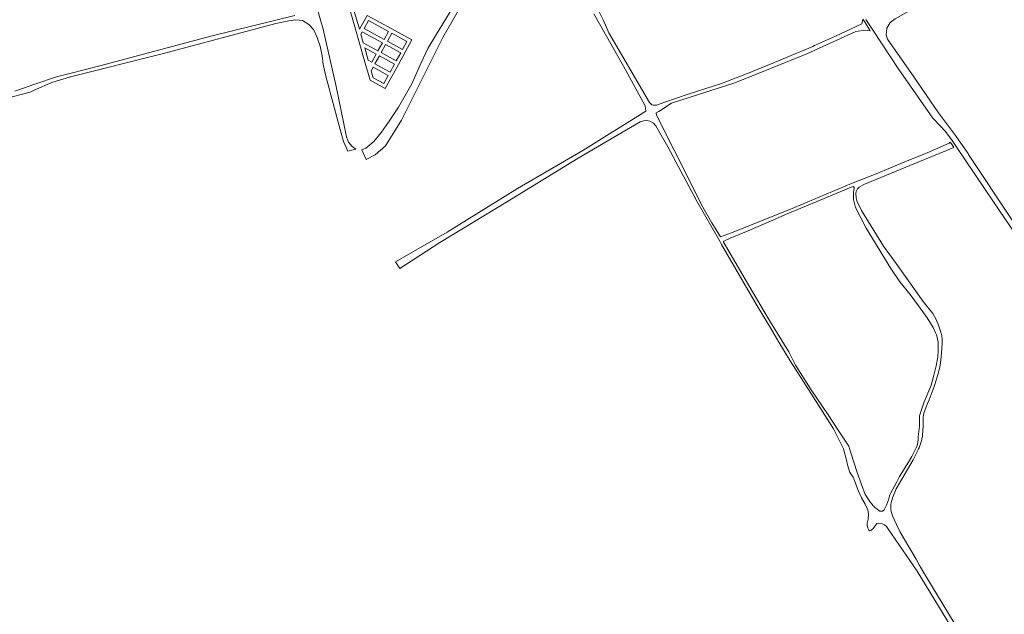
# Model space of a CAD drawing. Extents: x 148869 to 161638, y 453607 to 469810.
# Tile 16 of 256: x 153990 to 154659, y 459058 to 459462. Entities that reach past the tile are written whole.
import ezdxf

# ---------------------------------------------------------------- set-up
doc = ezdxf.new("R2010")
doc.units = 0
doc.layers.add('B-RO-VH-VERHARDING_FUNDERING_ZAND-GV', color=251, linetype='CONTINUOUS', lineweight=18)
doc.layers.add('B-RO-VH-VERHARDING_HALFVERHARDING_GRIND-GV', color=251, linetype='CONTINUOUS', lineweight=18)

msp = doc.modelspace()

# ---------------------------------------------------------------- linework, layer by layer
at = {"layer": 'B-RO-VH-VERHARDING_FUNDERING_ZAND-GV', "flags": 128}
for points in [[(154287.17, 459475.48), (154273, 459451.85), (154267.09, 459442.19), (154262.29, 459431.97), (154256.18, 459418.21), (154247.07, 459402.22), (154240.33, 459392.15), (154235.54, 459385.27), (154230.26, 459379.01), (154224.9, 459374.46), (154222.12, 459373.38), (154225.18, 459366.78), (154231.31, 459369.95), (154238.35, 459376.12), (154249.23, 459393.55), (154277.33, 459449.59), (154306.08, 459500)], [(154664.38, 459325.52), (154634.69, 459370.22), (154634.34, 459370.85), (154632.7, 459373.05), (154628.29, 459379.35), (154625.7, 459383.12), (154622.39, 459387.61), (154614.29, 459398.39), (154597.37, 459423.01), (154579.59, 459448.5), (154578.57, 459451.57), (154579.04, 459456.05), (154581.37, 459459.77), (154584.76, 459462.34), (154589.96, 459465.36), (154599.78, 459470.54), (154603.83, 459472.31), (154606.95, 459473.66), (154615.28, 459477.66), (154629.06, 459484.27), (154634.45, 459487.37), (154643, 459492.24), (154652.96, 459497.07), (154659.7, 459500)], [(153979.38, 459408), (153996.81, 459412.61), (154000, 459414.03), (154011.54, 459419.16), (154024.07, 459422.86), (154087.41, 459438.83), (154163.7, 459459.12), (154172.47, 459461.08), (154177.3, 459461.68), (154181.95, 459461.33), (154186.12, 459458.62), (154189.39, 459455.01), (154191.89, 459449.66), (154193.84, 459443.75), (154195.23, 459437.22), (154195.8, 459431.33), (154197.65, 459423.44), (154207.74, 459386.14), (154209.65, 459379.08), (154212.68, 459372.45), (154218.16, 459373.8), (154215.52, 459375.68), (154213.16, 459378.53), (154211.84, 459382.21), (154204.68, 459416.26), (154195.85, 459455.39), (154189.39, 459478.33)], [(154625.49, 459050.58), (154608.83, 459078.21), (154602.7, 459088.37), (154601.11, 459091.14), (154598.92, 459094.93), (154590.49, 459109.62), (154587.9, 459113.89), (154585.55, 459118.66), (154583.03, 459124.57), (154582.1, 459127.53), (154581.85, 459129.66), (154581.9, 459131.85), (154582.1, 459133.63), (154582.69, 459135.67), (154582.95, 459136.8), (154585.33, 459142.76), (154597, 459162.46), (154600.38, 459169.29), (154600.69, 459169.97), (154600.98, 459170.66), (154601.27, 459171.35), (154601.53, 459172.05), (154601.78, 459172.75), (154602.02, 459173.46), (154602.24, 459174.17), (154602.44, 459174.89), (154602.63, 459175.62), (154602.8, 459176.34), (154602.96, 459177.07), (154603.1, 459177.81), (154603.23, 459178.54), (154603.33, 459179.2), (154603.74, 459185.74), (154603.71, 459188.64), (154603.71, 459191.46), (154604.32, 459194.2), (154606.56, 459200.39), (154607.78, 459203.43), (154611.26, 459212.39), (154612.9, 459217.32), (154613.66, 459220.34), (154615.2, 459225.53), (154615.6, 459228.58), (154616.24, 459235.09), (154616.55, 459238.59), (154616.6, 459241.66), (154616.66, 459244.29), (154616.38, 459246.98), (154615.78, 459249.31), (154613.89, 459254.73), (154612.25, 459258.84), (154610.27, 459261.96), (154603.83, 459270.18), (154585.4, 459295.99), (154576.81, 459307.76), (154561.84, 459332.01), (154558.75, 459338.53), (154558.62, 459339.03), (154558.5, 459339.54), (154558.4, 459340.05), (154558.32, 459340.56), (154558.25, 459341.08), (154558.2, 459341.59), (154558.18, 459341.89), (154558.11, 459342.4), (154558.07, 459343.55), (154558.23, 459345), (154559.03, 459346.84), (154560.21, 459347.99), (154563.55, 459349.68), (154572.3, 459353.42), (154594.64, 459362.67), (154624.73, 459374.88), (154623.04, 459377.34), (154622.23, 459378.5), (154621.46, 459377.74), (154606.57, 459371.31), (154591.22, 459365.17), (154571.72, 459356.91), (154554.95, 459350.37), (154511.92, 459332.23), (154500, 459327.47), (154473.52, 459316.9), (154465.92, 459314.08), (154460.02, 459323.79), (154454.11, 459334.34), (154434.56, 459373.02), (154422.46, 459396.78), (154422.18, 459398.47), (154424.01, 459399.46), (154432.73, 459405.08), (154475.77, 459418.87), (154500, 459428.61), (154524.72, 459438.56), (154557.91, 459453.75), (154564.66, 459454.59), (154567.78, 459454.25), (154564.24, 459459.78), (154562.67, 459462.25), (154562.27, 459459.86), (154562.11, 459458.91), (154544.08, 459450.65), (154529.8, 459444.16), (154528.68, 459443.65), (154511.29, 459436.2), (154500, 459431.55), (154489.19, 459427.26), (154486.54, 459426.21), (154466.65, 459418.51), (154443.96, 459411.22), (154428.13, 459405.71), (154422.52, 459403.74), (154420.49, 459403.59), (154419.37, 459403.93), (154418.32, 459404.72), (154417.73, 459405.44), (154390.21, 459452.8), (154386.27, 459461.64), (154380.15, 459473.97)], [(154176.7, 459464.56), (154119.49, 459450.68), (154044.95, 459430.56), (154023.61, 459425.17), (154014.6, 459422.83), (154000, 459417.88), (153986.38, 459413.25)], [(154379.91, 459465.66), (154400.03, 459430.2), (154414.83, 459403.16), (154415.27, 459399.61), (154372.38, 459372.87), (154327.97, 459346.96), (154280.09, 459317.32), (154245.09, 459297.14), (154248.05, 459292.72), (154275.32, 459310.36), (154321.18, 459338.17), (154369.35, 459367.66), (154411.29, 459392.27), (154413.71, 459393.04), (154416.04, 459393.25), (154418.02, 459392.87), (154420.48, 459391.41), (154422.14, 459389.62), (154430.18, 459375.42), (154449.96, 459338.41), (154465.48, 459311.11), (154466.75, 459308.92), (154490.24, 459268.48), (154500, 459252.28), (154505.69, 459242.52), (154513.48, 459229.9), (154532.62, 459199.73), (154542.85, 459183.58), (154549.68, 459170.03), (154551.67, 459162.28), (154552.45, 459159.25), (154554.02, 459153.99), (154554.23, 459153.71), (154556.1, 459150.7), (154557.71, 459146.68), (154559.57, 459141.73), (154561.76, 459136.71), (154564.43, 459132.34), (154566.23, 459128.5), (154566.71, 459125.74), (154566.41, 459122.27), (154565.74, 459119.57), (154565.77, 459118.22), (154566.09, 459116.15), (154566.76, 459114.81), (154567.36, 459114.33), (154568.18, 459114.56), (154569.89, 459115.98), (154570.69, 459116.94), (154571.69, 459118.49), (154572.37, 459119.18), (154573.66, 459119.53), (154575.36, 459119.31), (154577.39, 459118.49), (154578.75, 459117.29), (154579.74, 459115.95), (154599.63, 459086.96), (154639.97, 459020.73)], [(154564.86, 459461.99), (154570.23, 459453.85), (154586.82, 459428.7), (154610.34, 459394.88), (154615.45, 459389.38), (154618.68, 459385.91), (154622.95, 459380.26), (154623.41, 459379.59), (154626.12, 459375.6), (154651.63, 459338.07), (154690.56, 459280.7)]]:
    msp.add_lwpolyline(points, dxfattribs=at)
msp.add_lwpolyline([(154612.12, 459249.01), (154612.81, 459247.58), (154613.33, 459245.91), (154613.63, 459244.43), (154613.88, 459242.7), (154614.08, 459240.33), (154614.08, 459236.99), (154613.64, 459232.28), (154612.52, 459226.45), (154611.1, 459220.06), (154609.12, 459213.43), (154606.6, 459206.86), (154604.46, 459201.94), (154601.23, 459192.47), (154601.34, 459185.55), (154600.45, 459178.09), (154600.42, 459176.65), (154600.07, 459174.22), (154599.44, 459171.72), (154598.2, 459169.01), (154596.07, 459164.79), (154593.77, 459160.87), (154587.71, 459151.15), (154585.82, 459147.61), (154581.88, 459140.11), (154581.14, 459138.71), (154580.67, 459137.26), (154580.15, 459135.33), (154578.93, 459131.83), (154577.26, 459128.48), (154576.9, 459128.16), (154576.86, 459128.13), (154576.68, 459128.02), (154576.48, 459127.92), (154576.28, 459127.84), (154576.07, 459127.77), (154575.86, 459127.71), (154575.64, 459127.67), (154575.43, 459127.65), (154575.21, 459127.65), (154574.99, 459127.66), (154574.77, 459127.68), (154574.56, 459127.72), (154574.35, 459127.78), (154574.14, 459127.85), (154573.94, 459127.94), (154573.74, 459128.04), (154571.28, 459129.84), (154570.74, 459130.4), (154570.18, 459131.01), (154569.63, 459131.63), (154569.09, 459132.27), (154568.57, 459132.91), (154568.06, 459133.56), (154567.56, 459134.22), (154567.07, 459134.89), (154566.6, 459135.57), (154566.14, 459136.26), (154565.69, 459136.96), (154565.26, 459137.66), (154564.84, 459138.38), (154564.43, 459139.1), (154561.79, 459145.77), (154559.02, 459153.85), (154554.72, 459167.32), (154553.3, 459171.84), (154546.05, 459182.66), (154539.14, 459193.14), (154527.66, 459210.19), (154516.96, 459226.91), (154512.39, 459236.05), (154500, 459256.13), (154498.56, 459258.46), (154485.86, 459279.97), (154467.91, 459311.07), (154472.48, 459313.3), (154484.85, 459318.21), (154500, 459324.76), (154511.38, 459329.69), (154533.68, 459339.16), (154554.86, 459347.97), (154556.08, 459348.3), (154556.97, 459347.75), (154556.97, 459346.97), (154556.53, 459344.62), (154556.31, 459339.61), (154557.87, 459334.03), (154565, 459319.99), (154581.72, 459292.57), (154587.83, 459283.6), (154594.86, 459274.87), (154600.51, 459267.25), (154606.59, 459259.14), (154610.48, 459252.62)], close=True, dxfattribs=at)
at = {"layer": 'B-RO-VH-VERHARDING_HALFVERHARDING_GRIND-GV', "flags": 128}
msp.add_lwpolyline([(154212.33, 459475.17), (154217.93, 459455.42), (154223.86, 459434.47), (154227.81, 459420.64), (154238.14, 459414.98), (154247.11, 459431.32), (154256.27, 459448), (154242.53, 459455.52), (154225.72, 459464.72), (154220.55, 459455.26), (154216.86, 459468.23)], dxfattribs=at)
for points in [[(154226.74, 459461.32), (154240.37, 459453.83), (154237.35, 459448.31), (154223.7, 459455.79)], [(154223.15, 459446.1), (154221.52, 459451.83), (154222.48, 459453.6), (154236.14, 459446.11), (154233.12, 459440.57)], [(154242.59, 459452.64), (154252.85, 459447.03), (154249.83, 459441.48), (154239.62, 459447.08)], [(154228.92, 459432.9), (154226.52, 459434.17), (154224.14, 459442.64), (154231.92, 459438.39)], [(154235.35, 459439.38), (154238.38, 459444.9), (154248.63, 459439.29), (154245.62, 459433.78)], [(154231.11, 459431.67), (154234.15, 459437.19), (154244.42, 459431.59), (154241.38, 459426.07)], [(154240.17, 459423.89), (154237.14, 459418.34), (154229.88, 459422.27), (154228.57, 459427), (154229.91, 459429.48)]]:
    msp.add_lwpolyline(points, close=True, dxfattribs=at)

doc.saveas('drawing.dxf')
